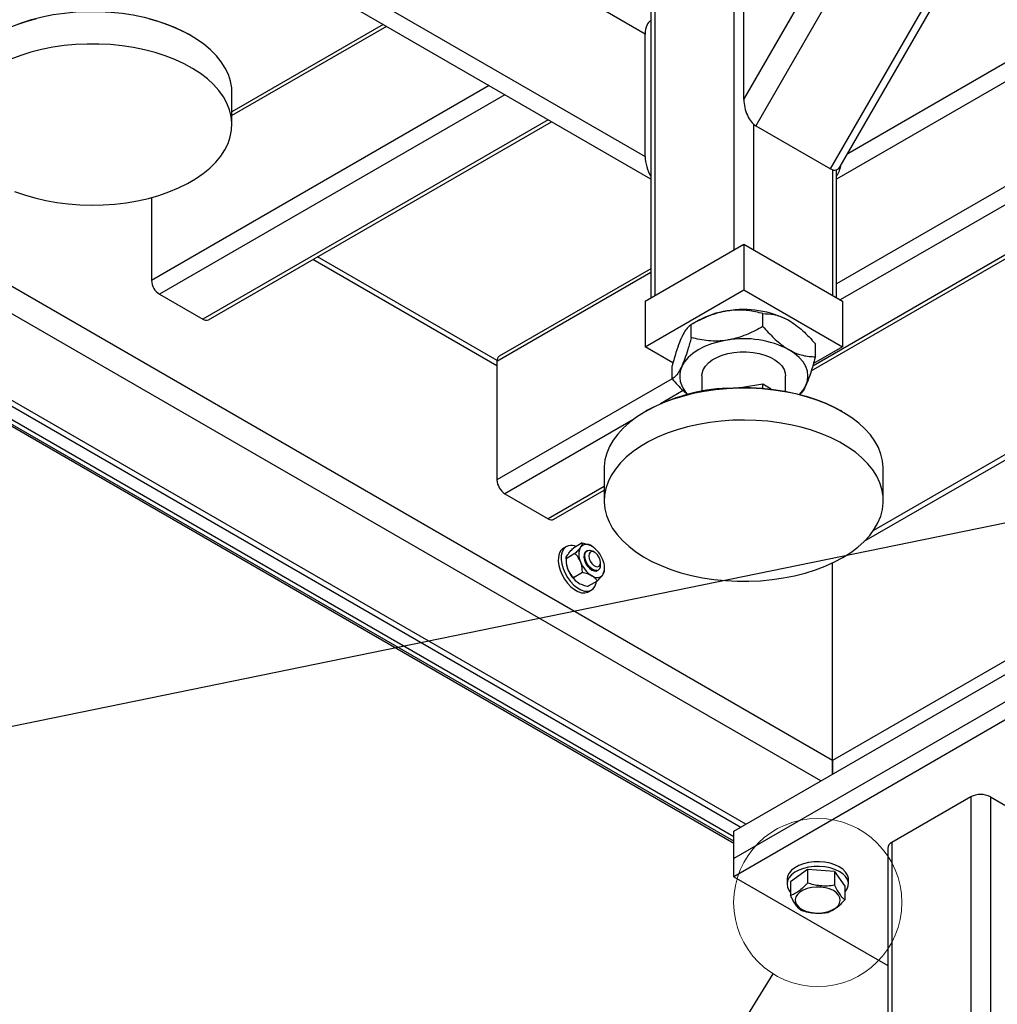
# Model space of a CAD drawing. Header units: millimetres. Extents: x 0 to 841, y 0 to 594.
# Tile 23 of 35: x 613 to 648, y 263 to 298. Entities that reach past the tile are written whole.
import ezdxf

# ---------------------------------------------------------------- set-up
doc = ezdxf.new("R2010")
doc.units = ezdxf.units.MM
doc.layers.add('TRAIT-FORT', color=4, linetype='Continuous', lineweight=25)
doc.dimstyles.new('SLDDIMSTYLE3', dxfattribs={"dimtxt": 0.18, "dimasz": 3, "dimexe": 0, "dimexo": 0.0625, "dimgap": 0, "dimtad": 0, "dimtih": 1, "dimtoh": 1, "dimdec": 0, "dimrnd": 1e-09, "dimzin": 0, "dimdsep": 46, "dimtxsty": 'Standard', "dimblk1": 'NONE', "dimblk2": 'NONE', "dimsah": 1, "dimcen": 0.09, "dimadec": 0, "dimazin": 0, "dimtfac": 3, "dimtdec": 0, "dimtofl": 0, "dimtmove": 0, "dimatfit": 3, "dimldrblk": 'NONE', "dimfxl": 0, "dimfrac": 2, "dimtolj": 1, "dimtzin": 0, "dimarcsym": 0})

# ---------------------------------------------------------------- blocks, each defined once
blk = doc.blocks.new('_None')

msp = doc.modelspace()

# ---------------------------------------------------------------- linework, layer by layer
at = {"color": 7, "linetype": 'Continuous', "lineweight": 18}
msp.add_circle((641.8221, 266.8501), 3.0125, dxfattribs=at)
at = {"layer": 'TRAIT-FORT', "color": 4, "linetype": 'Continuous', "lineweight": 25}
for p, q in [((639.1777, 295.607), (656.2554, 325.1863)), ((657.2796, 325.2878), (639.602, 294.6692)), ((642.2819, 293.1221), (659.9596, 323.7407)), ((642.6283, 293.2149), (660.0524, 323.3943)), ((638.8171, 315.1276), (638.8171, 290.2232)), ((635.9888, 313.4949), (635.9888, 288.5905)), ((635.8424, 313.2908), (635.8424, 288.5059)), ((635.6422, 297.9542), (622.3645, 305.6217)), ((642.8971, 293.6804), (659.7768, 303.428)), ((619.1644, 303.0816), (635.6422, 293.5661)), ((659.9525, 302.8367), (642.4989, 292.7577)), ((635.8424, 292.7577), (619.1644, 302.3888)), ((639.1777, 295.607), (639.1777, 299.9951)), ((641.9282, 271.2049), (592.855, 299.5343)), ((660.3489, 299.3107), (642.4989, 289.0061)), ((660.9146, 298.9841), (642.6314, 288.4294)), ((626.2524, 298.2957), (620.8361, 295.1689)), ((626.3696, 298.228), (620.8361, 295.0336)), ((641.5904, 285.8971), (662.5874, 298.0184)), ((662.4703, 298.086), (641.6406, 286.0613)), ((590.2752, 297.7183), (639.0655, 269.5523)), ((639.2412, 269.6538), (590.451, 297.8198)), ((619.3722, 297.8961), (619.3015, 297.937)), ((635.6422, 293.5661), (635.6422, 297.9542)), ((630.0466, 296.1047), (617.9573, 289.1257)), ((620.8361, 294.7123), (620.8361, 295.8554)), ((630.6122, 295.778), (618.2401, 288.6358)), ((632.1676, 294.8798), (619.7958, 287.7377)), ((619.9958, 287.7179), (632.2847, 294.8122)), ((639.5242, 294.7258), (639.5242, 290.2232)), ((639.602, 294.6692), (642.2819, 293.1221)), ((668.6578, 294.514), (643.8152, 280.1727)), ((668.8336, 294.4126), (643.4762, 279.7741)), ((596.1491, 293.6054), (638.8169, 268.9738)), ((638.8169, 269.0414), (596.2491, 293.6153)), ((638.8169, 269.2047), (596.3905, 293.6969)), ((642.3525, 293.091), (642.3525, 288.5905)), ((642.4989, 288.5059), (642.4989, 293.0943)), ((642.3525, 271.9398), (606.4658, 292.6567)), ((617.9573, 292.0985), (617.9573, 289.1257)), ((675.0572, 290.8198), (642.3525, 271.9398)), ((635.6351, 288.3863), (639.1706, 290.4273)), ((639.1706, 290.4273), (639.1706, 288.7942)), ((639.1706, 290.4273), (642.7062, 288.3863)), ((630.3317, 286.0648), (623.7319, 289.8748)), ((630.3338, 286.2665), (623.9077, 289.9762)), ((635.8424, 289.5447), (630.4145, 286.4112)), ((635.8424, 289.4094), (630.3317, 286.2281)), ((618.2401, 288.6358), (619.7958, 287.7377)), ((635.6351, 286.7532), (639.1706, 288.7942)), ((639.1706, 288.7942), (642.7062, 286.7532)), ((635.6351, 288.3863), (635.6351, 286.7532)), ((642.7062, 288.3863), (642.7062, 286.7532)), ((639.858, 287.4795), (639.858, 287.9436)), ((637.544, 287.6919), (637.2926, 287.5467)), ((637.2927, 287.0827), (637.2927, 287.5468)), ((636.6358, 286.1755), (635.6351, 286.7532)), ((642.7062, 286.7532), (641.6668, 286.1532)), ((641.736, 286.3954), (641.736, 286.8595)), ((630.3317, 286.2281), (630.3317, 281.9821)), ((636.6053, 285.6017), (636.6053, 286.0658)), ((637.6706, 285.708), (637.6706, 285.1593)), ((640.6706, 285.1593), (640.6706, 285.708)), ((636.6053, 285.6038), (630.3317, 281.9821)), ((639.858, 285.4089), (639.1212, 285.2949)), ((639.858, 285.2671), (639.858, 285.4089)), ((640.1551, 285.2374), (639.858, 285.4089)), ((637.0051, 285.1814), (636.1949, 284.7137)), ((635.7053, 284.4662), (635.6345, 284.4254)), ((642.7067, 284.4254), (642.636, 284.4662)), ((635.2024, 284.1407), (630.6145, 281.4922)), ((634.1706, 282.3847), (634.1706, 281.2415)), ((644.1706, 281.2415), (644.1706, 282.3847)), ((630.6145, 281.4922), (632.1701, 280.5941)), ((634.1706, 281.749), (632.1701, 280.5941)), ((632.3701, 280.5743), (634.1706, 281.6138)), ((633.3883, 279.7264), (633.0708, 279.5431)), ((632.8162, 279.5977), (632.7101, 279.5365)), ((633.1239, 279.3475), (632.8065, 279.1643)), ((633.5611, 279.4504), (633.5258, 279.43)), ((633.8319, 279.3898), (633.7612, 279.4306)), ((632.8065, 279.1665), (632.8065, 279.0836)), ((634.044, 278.9407), (634.044, 279.0224)), ((642.3525, 271.9398), (642.3525, 279.015)), ((633.3904, 278.6637), (633.0729, 278.4804)), ((633.9258, 278.7372), (633.9611, 278.7576)), ((634.1854, 278.7354), (634.1854, 278.8183)), ((633.9211, 278.3587), (633.6037, 278.1755)), ((633.6101, 277.9776), (633.7161, 278.0388)), ((638.8169, 269.4088), (649.4235, 275.5319)), ((649.4235, 274.552), (638.8169, 268.429)), ((649.4235, 273.8988), (638.8169, 267.7757)), ((642.3525, 271.4498), (642.3525, 271.9398)), ((642.3525, 271.9398), (642.3525, 271.4498)), ((647.3024, 270.6331), (644.4741, 269.0004)), ((647.3024, 270.6331), (647.3024, 247.3618)), ((648.0095, 270.6331), (650.8378, 269.0004)), ((648.0095, 270.6331), (648.0095, 247.3618)), ((638.8169, 268.429), (638.8169, 269.4088)), ((644.3276, 268.7963), (644.3276, 245.6445)), ((644.4741, 269.0004), (644.4741, 245.729)), ((638.8169, 267.7757), (638.8169, 268.429)), ((641.453, 268.0354), (640.85, 267.5883)), ((641.453, 268.0354), (641.453, 267.5458)), ((642.4251, 267.9574), (641.453, 268.0354)), ((638.8169, 267.7757), (644.3276, 264.5945)), ((640.7221, 267.6737), (640.7221, 267.5104)), ((642.4251, 267.9574), (642.4251, 267.4679)), ((642.4251, 267.9574), (642.7943, 267.4324)), ((642.9221, 267.5104), (642.9221, 267.6737)), ((640.85, 267.5883), (640.85, 267.0988)), ((642.7943, 267.4324), (642.7943, 266.9429))]:
    msp.add_line(p, q, dxfattribs=at)
at = {"layer": 'TRAIT-FORT', "color": 4, "linetype": 'Continuous', "lineweight": 25, "flags": 128}
for points in [[(612.3707, 297.937), (612.6249, 298.0737), (612.9504, 298.2232), (613.2966, 298.3563), (613.6612, 298.4719), (614.0414, 298.5692), (614.4345, 298.6476), (614.8377, 298.7065), (615.2482, 298.7454), (615.6628, 298.764), (616.0787, 298.7623), (616.4929, 298.7403), (616.9023, 298.698), (617.3041, 298.6359), (617.6953, 298.5543), (618.073, 298.4538), (618.4347, 298.3352), (618.7776, 298.1994), (619.0994, 298.0472), (619.3015, 297.937)], [(613.8271, 298.4986), (613.451, 298.3923), (613.0916, 298.2682)], [(620.8361, 295.8554), (620.8279, 296.0212), (620.7863, 296.2617), (620.7101, 296.4994), (620.5996, 296.7326), (620.4558, 296.9596), (620.2795, 297.1789), (620.0721, 297.3889), (619.835, 297.5882), (619.5698, 297.7753), (619.2784, 297.9489), (618.9629, 298.1078), (618.6255, 298.251), (618.2684, 298.3773), (617.8944, 298.486)], [(615.2362, 297.5779), (614.8229, 297.5388), (614.4168, 297.48), (614.0206, 297.4017), (613.6371, 297.3046), (613.269, 297.1892), (612.919, 297.0566)], [(613.0468, 292.3167), (613.4038, 292.1904), (613.7779, 292.0817), (614.1664, 291.9915), (614.5666, 291.9204), (614.9757, 291.8689), (615.3909, 291.8373), (615.8092, 291.8259), (616.2277, 291.8347), (616.6434, 291.8637), (617.0535, 291.9127), (617.455, 291.9813), (617.8452, 292.0691), (618.2213, 292.1754), (618.5806, 292.2995), (618.9207, 292.4406), (619.2392, 292.5975), (619.5338, 292.7693), (619.8024, 292.9548), (620.0433, 293.1525), (620.2546, 293.3612), (620.4349, 293.5794), (620.583, 293.8055), (620.6978, 294.038), (620.7785, 294.2752), (620.8245, 294.5155), (620.8355, 294.7572), (620.8115, 294.9985), (620.7525, 295.2379), (620.6591, 295.4735), (620.5318, 295.7038), (620.3716, 295.9272), (620.1796, 296.142), (619.9572, 296.3468), (619.7058, 296.5402), (619.4273, 296.7207), (619.1236, 296.8871), (618.7968, 297.0383), (618.4492, 297.1731), (618.0834, 297.2907), (617.7017, 297.3903), (617.307, 297.471), (616.902, 297.5324), (616.4895, 297.574), (616.0724, 297.5955), (615.6536, 297.5968), (615.2362, 297.5779)], [(638.5754, 286.9905), (638.2905, 286.9347), (638.0206, 286.8579), (637.7705, 286.7614), (637.5443, 286.6469), (637.3459, 286.5163), (637.1788, 286.3719), (637.0457, 286.2161), (636.949, 286.0517)], [(637.7217, 285.9321), (637.798, 286.0572), (637.9064, 286.1741), (638.0445, 286.28), (638.2089, 286.3725), (638.3959, 286.4495), (638.601, 286.5091), (638.8195, 286.5499), (639.0463, 286.571), (639.2759, 286.5718), (639.5031, 286.5524), (639.7225, 286.5132), (639.9289, 286.4552), (640.1176, 286.3796), (640.2841, 286.2883), (640.4245, 286.1833), (640.5354, 286.0673), (640.6144, 285.9428), (640.6596, 285.8128), (640.6706, 285.708)], [(641.3923, 285.3644), (641.451, 285.5347), (641.4706, 285.708), (641.451, 285.8813), (641.3923, 286.0517), (641.2956, 286.2161), (641.1625, 286.3719), (640.9953, 286.5163), (640.797, 286.6469)], [(637.6706, 285.708), (637.6795, 285.8018), (637.7217, 285.9321)], [(638.5827, 285.2746), (638.9974, 285.2933), (639.4133, 285.2916), (639.8274, 285.2695), (640.2369, 285.2273), (640.6386, 285.1651), (641.0298, 285.0835), (641.4076, 284.9831), (641.7692, 284.8645), (642.1122, 284.7287), (642.4339, 284.5765), (642.636, 284.4662)], [(641.1677, 285.0493), (641.2956, 285.1999), (641.3923, 285.3644)], [(638.5707, 285.2503), (638.1574, 285.2112), (637.7513, 285.1524), (637.3551, 285.0741), (636.9716, 284.977), (636.6036, 284.8617), (636.2535, 284.729), (635.924, 284.5798), (635.6172, 284.4153), (635.3353, 284.2365), (635.0803, 284.0448), (634.854, 283.8414), (634.658, 283.6277), (634.4937, 283.4054), (634.3621, 283.1759), (634.2643, 282.9408), (634.2009, 282.7019), (634.1724, 282.4607), (634.1706, 282.3847)], [(644.1706, 282.3847), (644.17, 282.4296), (644.146, 282.6709), (644.087, 282.9103), (643.9936, 283.1459), (643.8664, 283.3762), (643.7062, 283.5996), (643.5142, 283.8144), (643.2917, 284.0192), (643.0403, 284.2126), (642.7618, 284.3931), (642.4581, 284.5595), (642.1313, 284.7107), (641.7838, 284.8456), (641.4179, 284.9632), (641.0363, 285.0627), (640.6416, 285.1434), (640.2365, 285.2048), (639.824, 285.2464), (639.4069, 285.2679), (638.9882, 285.2692), (638.5707, 285.2503)], [(639.7706, 278.376), (640.1838, 278.415), (640.59, 278.4738), (640.9862, 278.5521), (641.3697, 278.6492), (641.7377, 278.7646), (642.0877, 278.8973), (642.4173, 279.0464), (642.7241, 279.2109), (643.006, 279.3897), (643.261, 279.5815), (643.4872, 279.7849), (643.6832, 279.9985), (643.8476, 280.2209), (643.9791, 280.4504), (644.077, 280.6854), (644.1404, 280.9244), (644.1689, 281.1655), (644.1624, 281.4073), (644.1209, 281.6478), (644.0446, 281.8855), (643.9342, 282.1187), (643.7903, 282.3457), (643.6141, 282.565), (643.4066, 282.775), (643.1695, 282.9743), (642.9043, 283.1614), (642.6129, 283.335), (642.2974, 283.4939), (641.96, 283.6371), (641.603, 283.7634), (641.2289, 283.8721), (640.8404, 283.9623), (640.4401, 284.0334), (640.031, 284.0849), (639.6159, 284.1165), (639.1976, 284.1279), (638.7791, 284.1191), (638.3634, 284.0901), (637.9533, 284.0411), (637.5518, 283.9725), (637.1616, 283.8847), (636.7855, 283.7784), (636.4261, 283.6543), (636.086, 283.5132), (635.7676, 283.3563), (635.473, 283.1845), (635.2043, 282.999), (634.9635, 282.8013), (634.7522, 282.5926), (634.5718, 282.3744), (634.4237, 282.1483), (634.309, 281.9158), (634.2283, 281.6786), (634.1823, 281.4383), (634.1712, 281.1966), (634.1953, 280.9553), (634.2542, 280.7159), (634.3477, 280.4803), (634.4749, 280.25), (634.6351, 280.0266), (634.8271, 279.8118), (635.0496, 279.607), (635.301, 279.4137), (635.5795, 279.2331), (635.8832, 279.0667), (636.21, 278.9155), (636.5575, 278.7807), (636.9234, 278.6631), (637.305, 278.5636), (637.6997, 278.4828), (638.1048, 278.4214), (638.5173, 278.3798), (638.9344, 278.3583), (639.3531, 278.357), (639.7706, 278.376)], [(632.7101, 279.5365), (632.693, 279.5258), (632.6156, 279.4517), (632.5604, 279.3492), (632.5298, 279.2224), (632.525, 279.0766), (632.5462, 278.9177), (632.5925, 278.7522), (632.6621, 278.5869), (632.7521, 278.4286), (632.8587, 278.2837), (632.9777, 278.1582), (633.1042, 278.0572), (633.2329, 277.9849), (633.3587, 277.9442), (633.4764, 277.9367), (633.5811, 277.9629), (633.6101, 277.9776)], [(632.8956, 279.6296), (632.7991, 279.587), (632.7216, 279.5129), (632.6665, 279.4104), (632.6359, 279.2837), (632.6311, 279.1378), (632.6523, 278.9789), (632.6986, 278.8134), (632.7682, 278.6482), (632.8581, 278.4898), (632.9648, 278.345), (633.0838, 278.2195), (633.2103, 278.1185), (633.339, 278.0461), (633.4648, 278.0054), (633.5824, 277.998), (633.6871, 278.0241), (633.7746, 278.0827), (633.8412, 278.1715), (633.8843, 278.2867), (633.8963, 278.3516)], [(633.5258, 279.43), (633.4805, 279.3878), (633.4499, 279.3148), (633.4438, 279.2212), (633.4627, 279.1154), (633.505, 279.0068), (633.567, 278.905), (633.643, 278.819), (633.7264, 278.7566), (633.8098, 278.7232), (633.8856, 278.7219), (633.9258, 278.7372)], [(633.9031, 278.7396), (633.8247, 278.749), (633.7406, 278.7901), (633.6584, 278.859), (633.5853, 278.9497), (633.5278, 279.0541), (633.491, 279.1629), (633.4783, 279.2665), (633.4907, 279.3557), (633.5271, 279.4225), (633.5843, 279.461), (633.6572, 279.4678), (633.7393, 279.4422), (633.7612, 279.4306)], [(633.9383, 278.8715), (633.9947, 278.8938), (634.0313, 278.9464), (634.044, 279.0229), (634.031, 279.1141), (633.994, 279.2091), (633.9375, 279.2963), (633.8682, 279.3652), (633.7945, 279.4075), (633.7254, 279.4182), (633.669, 279.3958), (633.6323, 279.3432), (633.6197, 279.2667), (633.6327, 279.1755), (633.6696, 279.0806), (633.7262, 278.9934), (633.7955, 278.9245), (633.8692, 278.8821), (633.9383, 278.8715)], [(642.9221, 267.6737), (642.9188, 267.7233), (642.8858, 267.8355), (642.8187, 267.9426), (642.7195, 268.041), (642.5915, 268.1276), (642.4388, 268.1996), (642.2662, 268.2547), (642.0794, 268.2911), (641.8843, 268.3077), (641.6872, 268.3039), (641.4944, 268.2799), (641.3122, 268.2363), (641.1463, 268.1747), (641.0022, 268.097), (640.8845, 268.0057), (640.7968, 267.9037), (640.7422, 267.7943), (640.7222, 267.6811), (640.7221, 267.6737)], [(642.797, 267.2162), (642.8076, 267.2282), (642.879, 267.3344), (642.9165, 267.4461), (642.9188, 267.56), (642.8858, 267.6722), (642.8187, 267.7792), (642.7195, 267.8776), (642.5915, 267.9642), (642.4388, 268.0363), (642.2662, 268.0914), (642.0794, 268.1278), (641.8843, 268.1444), (641.6872, 268.1406), (641.4944, 268.1166), (641.3122, 268.073), (641.1463, 268.0114), (641.0022, 267.9337), (640.8845, 267.8424), (640.7968, 267.7404), (640.7422, 267.631), (640.7222, 267.5178), (640.7376, 267.4043), (640.7879, 267.2942), (640.85, 267.2133)], [(642.4593, 266.6524), (642.5485, 266.7351), (642.606, 266.8268), (642.6292, 266.9233), (642.6171, 267.0205), (642.5704, 267.1141), (642.4909, 267.2001), (642.3821, 267.2747), (642.2489, 267.3345), (642.0971, 267.3771), (641.9332, 267.4005), (641.7645, 267.4038), (641.5983, 267.3867), (641.4419, 267.35), (641.3021, 267.2954), (641.185, 267.2252), (641.0958, 267.1425), (641.0383, 267.0508), (641.0151, 266.9543), (641.0271, 266.8571), (641.0739, 266.7635), (641.1534, 266.6775), (641.2622, 266.603), (641.3954, 266.5431), (641.5472, 266.5005), (641.7111, 266.4771), (641.8798, 266.4738), (642.046, 266.4909), (642.2024, 266.5276), (642.3422, 266.5822), (642.4593, 266.6524)]]:
    msp.add_lwpolyline(points, dxfattribs=at)
at = {"layer": 'TRAIT-FORT', "color": 4, "linetype": 'Continuous', "lineweight": 25}
for centre, radius, start, end in [((618.5714, 289.1536), 0.6147, 182.60548, 237.39452), ((638.975, 285.118), 2.945, 97.80018, 119.07244), ((639.1745, 284.5563), 3.5306, 62.64283, 99.7711), ((619.9129, 287.9013), 0.2012, 234.38242, 294.30712), ((639.1745, 283.5111), 3.5306, 62.64283, 99.7711), ((630.5277, 286.2497), 0.1972, 125.01333, 186.29885), ((637.7492, 285.7046), 0.8722, 156.5546, 228.70424), ((638.9279, 278.5205), 6.7629, 92.92617, 118.45856), ((630.9457, 282.01), 0.6147, 182.60548, 237.39452), ((632.2873, 280.7577), 0.2012, 234.38242, 294.30712), ((632.9853, 279.1722), 0.4661, 66.68328, 101.09498), ((633.5448, 279.3937), 0.2851, 50.88008, 139.73949), ((633.8605, 279.3134), 0.5953, 153.60871, 206.61788), ((633.1887, 278.775), 0.9964, 20.29125, 57.45628), ((633.6269, 279.0946), 0.8204, 180.77008, 202.44995), ((634.2628, 279.3922), 0.9964, 200.29125, 237.45628), ((633.8649, 278.9162), 0.1807, 282.20124, 7.79736), ((633.5911, 278.8538), 0.5953, 333.60871, 26.61788), ((633.8032, 279.1269), 0.9964, 200.29125, 237.45628), ((633.9067, 278.7735), 0.2851, 230.88008, 319.73949), ((647.6559, 269.9507), 0.7685, 62.60967, 117.39033), ((644.5779, 268.7713), 0.2515, 114.37466, 174.3052)]:
    msp.add_arc(centre, radius, start, end, dxfattribs=at)
for centre, major_axis, start_param, end_param in [((636.0664, 297.7093), (-0.195, 0.7279), 0.0788717, 1.0932146), ((639.602, 295.362), (-0.195, 0.7279), 1.0932146, 2.664011), ((636.0664, 293.3212), (-0.195, 0.7279), 1.0932146, 2.1075576), ((642.2819, 293.8149), (-0.195, 0.7279), 2.664011, 3.6192893), ((642.2748, 293.3212), (0.195, 0.7279), 4.1756277, 4.7957068)]:
    msp.add_ellipse(centre, major_axis=major_axis, ratio=0.5176381, start_param=start_param, end_param=end_param, dxfattribs=at)
for points, knots in [([(638.5754, 288.0357), (638.4638, 288.0143), (638.2384, 287.9711), (637.9103, 287.8556), (637.5931, 287.7141), (637.3931, 287.6027), (637.2927, 287.5468)], [0, 0, 0, 0, 0.2495779, 0.5043641, 0.7510469, 1, 1, 1, 1]), ([(639.858, 287.9436), (639.6823, 287.9847), (639.4162, 288.047), (639.0351, 288.0717), (638.7834, 288.0641), (638.6291, 288.043), (638.5754, 288.0357)], [0, 0, 0, 0, 0.4320454, 0.6543493, 0.8796534, 1, 1, 1, 1]), ([(639.858, 287.9436), (639.9866, 287.9376), (640.1814, 287.9286), (640.4604, 287.8512), (640.6447, 287.7762), (640.7576, 287.7138), (640.797, 287.6921)], [0, 0, 0, 0, 0.4320454, 0.6543493, 0.8796534, 1, 1, 1, 1]), ([(637.2927, 287.5468), (637.2524, 287.5186), (637.1784, 287.4669), (637.0625, 287.3206), (636.9872, 287.1721), (636.949, 287.0968)], [0, 0, 0, 0, 0.3707742, 0.6811819, 1, 1, 1, 1]), ([(639.858, 287.4795), (639.6823, 287.384), (639.4162, 287.2394), (639.0351, 287.0968), (638.7834, 287.0265), (638.6291, 286.9998), (638.5754, 286.9905)], [0, 0, 0, 0, 0.43204542, 0.65434926, 0.87965336, 1, 1, 1, 1]), ([(639.858, 287.4795), (639.9866, 287.3369), (640.1814, 287.121), (640.4604, 286.8763), (640.6447, 286.7386), (640.7576, 286.6706), (640.797, 286.6469)], [0, 0, 0, 0, 0.4320454, 0.6543493, 0.8796534, 1, 1, 1, 1]), ([(640.797, 287.6921), (640.8786, 287.6408), (641.0436, 287.5372), (641.2838, 287.3338), (641.516, 287.1072), (641.6624, 286.9423), (641.736, 286.8595)], [0, 0, 0, 0, 0.2495779, 0.5043641, 0.7510469, 1, 1, 1, 1]), ([(636.949, 287.0968), (636.943, 287.0837), (636.8948, 286.9785), (636.8033, 286.7397), (636.6949, 286.3936), (636.6304, 286.1576), (636.6053, 286.0658)], [0, 0, 0, 0, 0.0503996, 0.4026135, 0.7675885, 1, 1, 1, 1]), ([(637.2927, 287.0827), (637.2524, 286.9372), (637.1784, 286.6701), (637.0625, 286.3168), (636.9872, 286.1408), (636.949, 286.0517)], [0, 0, 0, 0, 0.3707742, 0.6811819, 1, 1, 1, 1]), ([(638.5754, 286.9905), (638.4638, 286.9774), (638.2384, 286.9509), (637.9103, 286.9649), (637.5931, 287.0083), (637.3931, 287.0578), (637.2927, 287.0827)], [0, 0, 0, 0, 0.2495779, 0.5043641, 0.7510469, 1, 1, 1, 1]), ([(640.797, 286.6469), (640.8786, 286.6039), (641.0436, 286.517), (641.2838, 286.4431), (641.516, 286.4015), (641.6624, 286.3974), (641.736, 286.3954)], [0, 0, 0, 0, 0.2495779, 0.5043641, 0.7510469, 1, 1, 1, 1]), ([(641.736, 286.3954), (641.6957, 286.2499), (641.6217, 285.9828), (641.5057, 285.6295), (641.4304, 285.4535), (641.3923, 285.3644)], [0, 0, 0, 0, 0.3707742, 0.6811819, 1, 1, 1, 1]), ([(636.949, 286.0517), (636.943, 286.0389), (636.8948, 285.9366), (636.8033, 285.7809), (636.6949, 285.6602), (636.6304, 285.6181), (636.6053, 285.6017)], [0, 0, 0, 0, 0.0503996, 0.4026135, 0.7675885, 1, 1, 1, 1]), ([(636.6053, 285.6017), (636.7336, 285.4579), (636.9157, 285.2539), (637.1108, 285.087), (637.1685, 285.0378)], [0, 0, 0, 0, 0.7046858, 1, 1, 1, 1]), ([(641.3923, 285.3644), (641.3862, 285.3516), (641.3381, 285.2496), (641.2671, 285.1221), (641.2063, 285.0591), (641.1852, 285.0372)], [0, 0, 0, 0, 0.0854824, 0.6828706, 1, 1, 1, 1]), ([(633.3883, 279.7264), (633.3868, 279.71), (633.3838, 279.6768), (633.3574, 279.6225), (633.3325, 279.5858), (633.3272, 279.578)], [0, 0, 0, 0, 0.4323835, 0.8795505, 1, 1, 1, 1]), ([(633.3883, 279.7264), (633.4412, 279.7151), (633.5489, 279.6921), (633.6598, 279.6506), (633.7134, 279.6212), (633.7247, 279.6149)], [0, 0, 0, 0, 0.4323835, 0.8795505, 1, 1, 1, 1]), ([(632.8065, 279.1643), (632.808, 279.1806), (632.811, 279.2139), (632.8374, 279.2682), (632.8623, 279.3049), (632.8676, 279.3127)], [0, 0, 0, 0, 0.4323835, 0.8795505, 1, 1, 1, 1]), ([(632.8676, 279.3127), (632.8949, 279.3484), (632.9492, 279.4192), (633.0305, 279.5021), (633.0708, 279.5431)], [0, 0, 0, 0, 0.5039974, 1, 1, 1, 1]), ([(633.3272, 279.578), (633.2998, 279.5423), (633.2456, 279.4715), (633.1643, 279.3886), (633.1239, 279.3475)], [0, 0, 0, 0, 0.5039974, 1, 1, 1, 1]), ([(633.3283, 279.0466), (633.2927, 279.118), (633.2362, 279.2314), (633.1543, 279.3161), (633.1239, 279.3475)], [0, 0, 0, 0, 0.6290071, 1, 1, 1, 1]), ([(632.8065, 279.1643), (632.8073, 279.1158), (632.8094, 278.985), (632.8458, 278.86), (632.8686, 278.7813)], [0, 0, 0, 0, 0.3709929, 1, 1, 1, 1]), ([(633.3904, 278.6637), (633.3898, 278.6951), (633.3877, 278.8188), (633.3648, 278.9508), (633.3304, 279.0411), (633.3283, 279.0466)], [0, 0, 0, 0, 0.2417679, 0.9532842, 1, 1, 1, 1]), ([(632.8686, 278.7813), (632.8708, 278.7758), (632.9065, 278.6862), (632.976, 278.5811), (633.0533, 278.5008), (633.0729, 278.4804)], [0, 0, 0, 0, 0.0467158, 0.7582321, 1, 1, 1, 1]), ([(633.7268, 278.5522), (633.676, 278.5767), (633.5752, 278.6252), (633.4517, 278.6509), (633.3904, 278.6637)], [0, 0, 0, 0, 0.5039974, 1, 1, 1, 1]), ([(633.9211, 278.3587), (633.9558, 278.3942), (634.0264, 278.4665), (634.0913, 278.543), (634.1185, 278.5811), (634.1243, 278.5892)], [0, 0, 0, 0, 0.4323835, 0.8795505, 1, 1, 1, 1]), ([(634.1243, 278.5892), (634.1435, 278.6201), (634.1815, 278.6816), (634.1841, 278.719), (634.1854, 278.7376)], [0, 0, 0, 0, 0.5039974, 1, 1, 1, 1]), ([(633.0729, 278.4804), (633.0927, 278.45), (633.1328, 278.388), (633.2052, 278.3242), (633.2563, 278.2934), (633.2672, 278.2869)], [0, 0, 0, 0, 0.4323835, 0.8795505, 1, 1, 1, 1]), ([(633.2672, 278.2869), (633.318, 278.2624), (633.4188, 278.2139), (633.5424, 278.1882), (633.6037, 278.1755)], [0, 0, 0, 0, 0.5039974, 1, 1, 1, 1]), ([(633.9211, 278.3587), (633.9014, 278.3892), (633.8612, 278.4511), (633.7888, 278.5149), (633.7377, 278.5457), (633.7268, 278.5522)], [0, 0, 0, 0, 0.4323835, 0.8795505, 1, 1, 1, 1]), ([(641.453, 267.5458), (641.3763, 267.4642), (641.2494, 267.3291), (641.0653, 267.1964), (640.9415, 267.1331), (640.8703, 267.1064), (640.85, 267.0988)], [0, 0, 0, 0, 0.3855495, 0.6376419, 0.8965462, 1, 1, 1, 1]), ([(642.4251, 267.4679), (642.3408, 267.4568), (642.1702, 267.4342), (641.9174, 267.4413), (641.6758, 267.4801), (641.5277, 267.5238), (641.453, 267.5458)], [0, 0, 0, 0, 0.2646049, 0.5349477, 0.7653431, 1, 1, 1, 1]), ([(642.4251, 267.4679), (642.4572, 267.4044), (642.522, 267.2761), (642.6179, 267.1264), (642.7097, 267.0153), (642.7659, 266.9672), (642.7943, 266.9429)], [0, 0, 0, 0, 0.26460494, 0.53494775, 0.76534313, 1, 1, 1, 1]), ([(641.2191, 266.5738), (641.1871, 266.6014), (641.1223, 266.6574), (641.0264, 266.7806), (640.9346, 266.9305), (640.8784, 267.0423), (640.85, 267.0988)], [0, 0, 0, 0, 0.2646049, 0.5349477, 0.7653431, 1, 1, 1, 1]), ([(642.7943, 266.9429), (642.7176, 266.8612), (642.5907, 266.7261), (642.4067, 266.5935), (642.2829, 266.5302), (642.2116, 266.5035), (642.1913, 266.4958)], [0, 0, 0, 0, 0.3855495, 0.6376419, 0.8965462, 1, 1, 1, 1]), ([(641.2191, 266.5738), (641.3035, 266.5491), (641.4741, 266.4992), (641.7268, 266.4657), (641.9685, 266.4658), (642.1166, 266.4858), (642.1913, 266.4958)], [0, 0, 0, 0, 0.26460494, 0.53494775, 0.76534313, 1, 1, 1, 1])]:
    msp.add_open_spline(points, degree=3, knots=knots, dxfattribs=at)

# ---------------------------------------------------------------- leaders
at = {"color": 7, "linetype": 'Continuous', "lineweight": 18, "has_arrowhead": 0}
for points in [[(595.4445, 269.5784), (648.583, 280.4641)], [(632.4574, 251.8331), (640.2281, 264.2939)]]:
    msp.add_leader(points, dimstyle='SLDDIMSTYLE3', dxfattribs=at)

doc.saveas('drawing.dxf')
